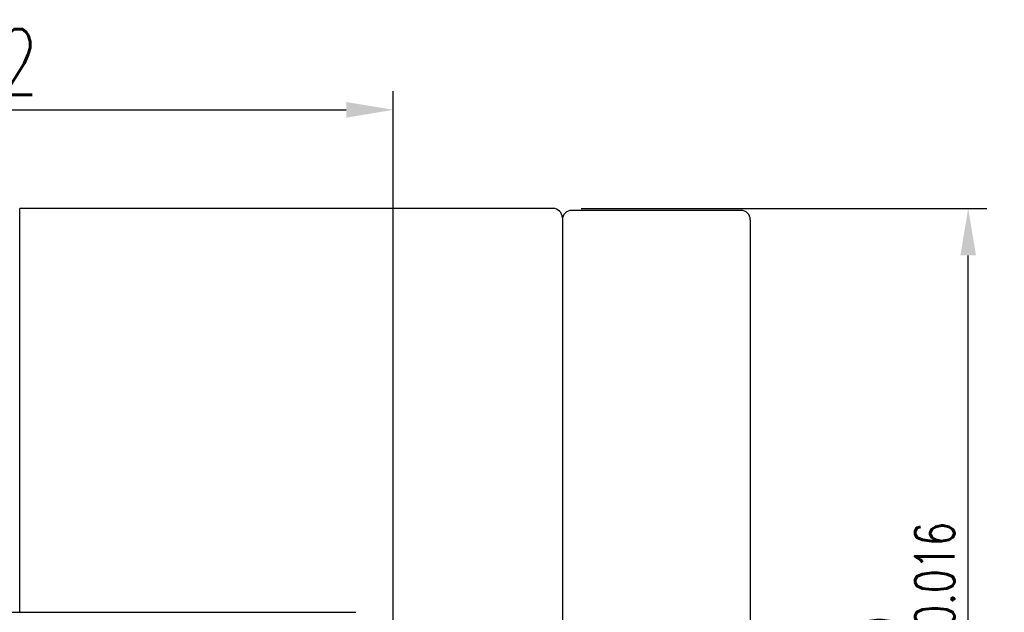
# Model space of a CAD drawing. Header units: millimetres. Extents: x 28 to 226, y 57 to 169.
# Tile 52 of 52: x 174 to 226, y 114 to 146. Entities that reach past the tile are written whole.
import ezdxf

# ---------------------------------------------------------------- set-up
doc = ezdxf.new("R2010")
doc.units = ezdxf.units.MM
doc.layers.add('DIM', color=4, linetype='CONTINUOUS')
doc.layers.add('OUT', color=3, linetype='CONTINUOUS')
doc.styles.add('DIM-7', font='SIMPLEX.shx', dxfattribs={"width": 0.7, "bigfont": 'chineset.shx'})
doc.dimstyles.new('CNS', dxfattribs={"dimtxt": 3.5, "dimasz": 2.5, "dimexe": 1, "dimexo": 1.5, "dimgap": 0.09, "dimtad": 0, "dimdsep": 46, "dimtxsty": 'DIM-7', "dimcen": 0.09, "dimclrd": 1, "dimclre": 1, "dimclrt": 4, "dimadec": 0, "dimazin": 0, "dimtfac": 1, "dimtix": 1, "dimtmove": 2, "dimatfit": 3, "dimfxl": 0, "dimtvp": 0.971429, "dimtolj": 1, "dimarcsym": 0})

# ---------------------------------------------------------------- blocks, each defined once
blk = doc.blocks.new('*D46')
at = {"layer": 'DIM', "color": 4, "lineweight": -2}
for p, q in [((203.964, 135.455), (225.561, 135.455)), ((224.561, 90.955), (224.561, 132.955)), ((203.964, 88.455), (225.561, 88.455))]:
    blk.add_line(p, q, dxfattribs=at)
at = {"layer": 'DIM', "color": 4}
for points in [[(224.144, 132.955), (224.977, 132.955), (224.561, 135.455)], [(224.144, 90.955), (224.977, 90.955), (224.561, 88.455)]]:
    blk.add_solid(points, dxfattribs=at)
at = {"layer": 'DIM', "color": 4, "insert": (221.311, 111.955), "char_height": 3.5, "attachment_point": 5, "rotation": 90, "style": 'DIM-7'}
blk.add_mtext('\\A1;%%c47{\\H2.100000;\\S 0^ -0.016;}', dxfattribs=at)
blk = doc.blocks.new('*D47')
at = {"layer": 'DIM', "color": 4, "lineweight": -2}
for p, q in [((151.964, 113.455), (151.964, 141.706)), ((193.964, 113.322), (193.964, 141.706)), ((154.464, 140.706), (191.464, 140.706))]:
    blk.add_line(p, q, dxfattribs=at)
at = {"layer": 'DIM', "color": 4}
for points in [[(154.464, 141.122), (154.464, 140.289), (151.964, 140.706)], [(191.464, 141.122), (191.464, 140.289), (193.964, 140.706)]]:
    blk.add_solid(points, dxfattribs=at)
at = {"layer": 'DIM', "color": 4, "insert": (172.964, 143.256), "char_height": 3.5, "attachment_point": 5, "style": 'DIM-7'}
blk.add_mtext('\\A1;42', dxfattribs=at)

msp = doc.modelspace()

# ---------------------------------------------------------------- linework, layer by layer
at = {"layer": 'OUT'}
for p, q in [((202.464, 135.455), (174.082, 135.455)), ((174.082, 113.955), (174.082, 135.455)), ((202.964, 134.955), (202.964, 88.955)), ((153.964, 113.955), (191.964, 113.955))]:
    msp.add_line(p, q, dxfattribs=at)
at = {"layer": 'OUT', "linetype": 'Continuous'}
for p, q in [((212.464, 135.355), (203.464, 135.355)), ((202.964, 134.855), (202.964, 111.955)), ((212.964, 134.855), (212.964, 111.955))]:
    msp.add_line(p, q, dxfattribs=at)
at = {"layer": 'OUT'}
msp.add_arc((202.464, 134.955), 0.5, 0, 90, dxfattribs=at)
at = {"layer": 'OUT', "linetype": 'Continuous'}
for centre, start, end in [((203.464, 134.855), 90, 180), ((212.464, 134.855), 0, 90)]:
    msp.add_arc(centre, 0.5, start, end, dxfattribs=at)

# ---------------------------------------------------------------- dimensions: what is measured, and where the dimension line sits
at = {"layer": 'DIM'}
dim = msp.add_linear_dim(base=(193.964, 140.706), p1=(151.964, 111.955), p2=(193.964, 111.822), dimstyle='CNS', override={"dimgap": 0.8, "dimtad": 1, "dimclrd": 4, "dimclre": 4, "dimadec": 2, "dimazin": 2, "dimtfac": 0.6, "dimtmove": 1, "dimatfit": 0}, dxfattribs=at)
dim.commit()
dim.dimension.update_dxf_attribs({"geometry": '*D47', "text_midpoint": (172.964, 143.256)})
dim = msp.add_linear_dim(base=(224.561, 135.455), p1=(202.464, 88.455), p2=(202.464, 135.455), angle=90, text='%%c<>', dimstyle='CNS', override={"dimgap": 0.8, "dimtad": 1, "dimclrd": 4, "dimclre": 4, "dimadec": 2, "dimazin": 2, "dimtol": 1, "dimlim": 0, "dimtm": 0.016, "dimtfac": 0.6, "dimtdec": 4, "dimtmove": 1, "dimatfit": 0}, dxfattribs=at)
dim.commit()
dim.dimension.update_dxf_attribs({"geometry": '*D46', "text_midpoint": (221.311, 111.955)})

doc.saveas('drawing.dxf')
